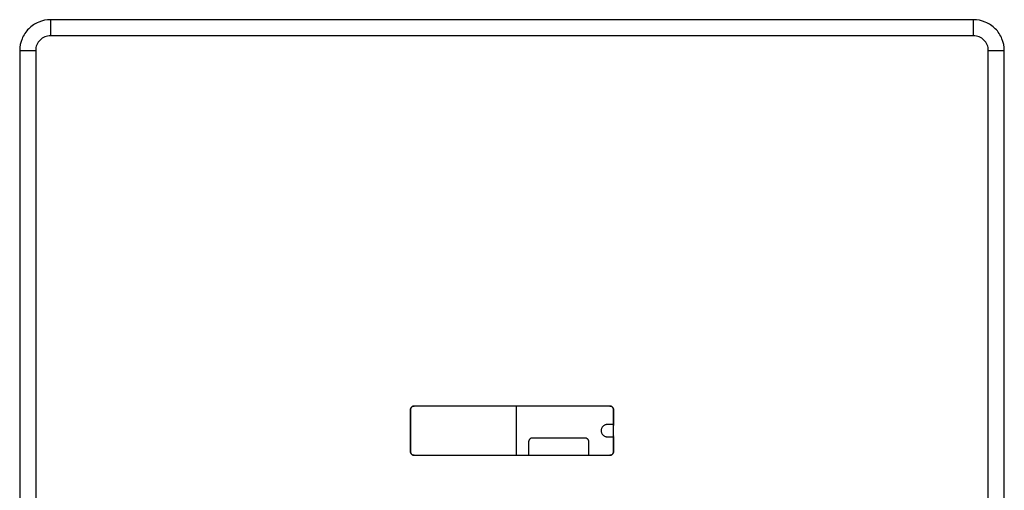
# Model space of a CAD drawing. Header units: millimetres. Extents: x -198 to 1402, y 625 to 2250.
# Tile 2 of 2: x -198 to 1402, y 1486 to 2250. Entities that reach past the tile are written whole.
import ezdxf

# ---------------------------------------------------------------- set-up
doc = ezdxf.new("R2010")
doc.units = ezdxf.units.MM

msp = doc.modelspace()

# ---------------------------------------------------------------- linework, layer by layer
at = {"color": 7, "linetype": 'Continuous', "lineweight": 25}
for p, q in [((1351.9, 2249.6), (-148.1, 2249.6)), ((1351.9, 2223.6), (-148.1, 2223.6)), ((-198.1, 2199.6), (-198.1, 1449.6)), ((-172.1, 2199.6), (-172.1, 1449.6)), ((1375.9, 1449.6), (1375.9, 2199.6)), ((1401.9, 1449.6), (1401.9, 2199.6)), ((436.9, 1548.6), (436.9, 1616.6)), ((436.9, 1616.6), (436.9, 1548.6)), ((760.9, 1622.6), (442.9, 1622.6)), ((608.9, 1622.6), (608.9, 1542.6)), ((609.4, 1543.1), (609.4, 1622.1)), ((766.9, 1616.6), (766.9, 1593.1)), ((766.9, 1548.6), (766.9, 1616.6)), ((766.4, 1592.6), (756.9, 1592.6)), ((720.9, 1570.6), (634.9, 1570.6)), ((756.9, 1572.6), (766.4, 1572.6)), ((766.9, 1574.4), (766.5, 1572.5)), ((766.9, 1572.1), (766.9, 1548.6)), ((628.9, 1564.6), (628.9, 1543.1)), ((726.9, 1543.1), (726.9, 1564.6)), ((442.9, 1542.6), (760.9, 1542.6))]:
    msp.add_line(p, q, dxfattribs=at)
for points, knots in [([(-148.1, 2249.6), (-154.7, 2249.6), (-161.2, 2248.3), (-173.3, 2243.3), (-184.4, 2235.9), (-191.8, 2224.8), (-196.8, 2212.7), (-198.1, 2206.2), (-198.1, 2199.6)], [0, 0, 0, 0, 0.25, 0.25, 0.5, 0.75, 0.75, 1, 1, 1, 1]), ([(-148.1, 2249.6), (-148.1, 2249.6), (-148.1, 2249.5), (-148.1, 2248.9), (-148.1, 2248.4), (-148.1, 2247.2), (-148.1, 2246.4), (-148.1, 2244.4), (-148.1, 2243.3), (-148.1, 2240.7), (-148.1, 2239.3), (-148.1, 2236.4), (-148.1, 2234.8), (-148.1, 2231.6), (-148.1, 2230), (-148.1, 2226.7), (-148.1, 2225.2), (-148.1, 2223.6)], [0, 0, 0, 0, 0.125, 0.125, 0.25, 0.25, 0.375, 0.375, 0.5, 0.5, 0.625, 0.625, 0.75, 0.75, 0.875, 0.875, 1, 1, 1, 1]), ([(1351.9, 2223.6), (1351.9, 2225.2), (1351.9, 2226.7), (1351.9, 2230), (1351.9, 2231.6), (1351.9, 2234.8), (1351.9, 2236.4), (1351.9, 2239.3), (1351.9, 2240.7), (1351.9, 2243.3), (1351.9, 2244.4), (1351.9, 2246.4), (1351.9, 2247.2), (1351.9, 2248.4), (1351.9, 2248.9), (1351.9, 2249.5), (1351.9, 2249.6), (1351.9, 2249.6)], [0, 0, 0, 0, 0.125, 0.125, 0.25, 0.25, 0.375, 0.375, 0.5, 0.5, 0.625, 0.625, 0.75, 0.75, 0.875, 0.875, 1, 1, 1, 1]), ([(1401.9, 2199.6), (1401.9, 2206.2), (1400.6, 2212.7), (1395.6, 2224.8), (1388.2, 2235.9), (1377.1, 2243.3), (1365, 2248.3), (1358.4, 2249.6), (1351.9, 2249.6)], [0, 0, 0, 0, 0.25, 0.25, 0.5, 0.75, 0.75, 1, 1, 1, 1]), ([(-148.1, 2223.6), (-151.3, 2223.6), (-154.4, 2223), (-160.2, 2220.6), (-165.5, 2217), (-169.1, 2211.7), (-171.5, 2205.9), (-172.1, 2202.8), (-172.1, 2199.6)], [0, 0, 0, 0, 0.25, 0.25, 0.5, 0.75, 0.75, 1, 1, 1, 1]), ([(1375.9, 2199.6), (1375.9, 2202.8), (1375.3, 2205.9), (1372.9, 2211.7), (1369.3, 2217), (1364, 2220.6), (1358.2, 2223), (1355, 2223.6), (1351.9, 2223.6)], [0, 0, 0, 0, 0.25, 0.25, 0.5, 0.75, 0.75, 1, 1, 1, 1]), ([(-198.1, 2199.6), (-198.1, 2199.6), (-198, 2199.6), (-197.4, 2199.6), (-196.9, 2199.6), (-195.7, 2199.6), (-194.8, 2199.6), (-192.9, 2199.6), (-191.8, 2199.6), (-189.2, 2199.6), (-187.8, 2199.6), (-184.9, 2199.6), (-183.3, 2199.6), (-180.1, 2199.6), (-178.5, 2199.6), (-175.2, 2199.6), (-173.6, 2199.6), (-172.1, 2199.6)], [0, 0, 0, 0, 0.125, 0.125, 0.25, 0.25, 0.375, 0.375, 0.5, 0.5, 0.625, 0.625, 0.75, 0.75, 0.875, 0.875, 1, 1, 1, 1]), ([(1375.9, 2199.6), (1377.4, 2199.6), (1379, 2199.6), (1382.2, 2199.6), (1383.9, 2199.6), (1387.1, 2199.6), (1388.6, 2199.6), (1391.6, 2199.6), (1393, 2199.6), (1395.5, 2199.6), (1396.7, 2199.6), (1398.6, 2199.6), (1399.4, 2199.6), (1400.7, 2199.6), (1401.2, 2199.6), (1401.7, 2199.6), (1401.9, 2199.6), (1401.9, 2199.6)], [0, 0, 0, 0, 0.125, 0.125, 0.25, 0.25, 0.375, 0.375, 0.5, 0.5, 0.625, 0.625, 0.75, 0.75, 0.875, 0.875, 1, 1, 1, 1]), ([(436.9, 1616.6), (436.9, 1617), (436.9, 1617.3), (437.1, 1618.1), (437.2, 1618.5), (437.5, 1619.2), (437.6, 1619.6), (438.1, 1620.2), (438.3, 1620.6), (438.9, 1621.2), (439.3, 1621.4), (439.9, 1621.9), (440.3, 1622.1), (441, 1622.3), (441.4, 1622.5), (442.2, 1622.6), (442.5, 1622.6), (442.9, 1622.6)], [0, 0, 0, 0, 0.125, 0.125, 0.25, 0.25, 0.375, 0.375, 0.5, 0.5, 0.625, 0.625, 0.75, 0.75, 0.875, 0.875, 1, 1, 1, 1]), ([(442.9, 1622.6), (442.5, 1622.6), (442.2, 1622.6), (441.4, 1622.5), (441, 1622.3), (440.3, 1622.1), (439.9, 1621.9), (439.3, 1621.4), (438.9, 1621.2), (438.3, 1620.6), (438.1, 1620.2), (437.6, 1619.6), (437.5, 1619.2), (437.2, 1618.5), (437.1, 1618.1), (436.9, 1617.3), (436.9, 1617), (436.9, 1616.6)], [0, 0, 0, 0, 0.125, 0.125, 0.25, 0.25, 0.375, 0.375, 0.5, 0.5, 0.625, 0.625, 0.75, 0.75, 0.875, 0.875, 1, 1, 1, 1]), ([(609.4, 1622.1), (609.4, 1622.2), (609.4, 1622.2), (609.4, 1622.4), (609.5, 1622.4), (609.6, 1622.5), (609.6, 1622.6), (609.8, 1622.6), (609.8, 1622.6), (609.9, 1622.6)], [0, 0, 0, 0, 0.25, 0.25, 0.5, 0.5, 0.75, 0.75, 1, 1, 1, 1]), ([(760.9, 1622.6), (761.2, 1622.6), (761.6, 1622.6), (762.3, 1622.5), (762.7, 1622.3), (763.5, 1622.1), (763.8, 1621.9), (764.5, 1621.4), (764.8, 1621.2), (765.4, 1620.6), (765.7, 1620.2), (766.1, 1619.6), (766.3, 1619.2), (766.6, 1618.5), (766.7, 1618.1), (766.9, 1617.3), (766.9, 1617), (766.9, 1616.6)], [0, 0, 0, 0, 0.125, 0.125, 0.25, 0.25, 0.375, 0.375, 0.5, 0.5, 0.625, 0.625, 0.75, 0.75, 0.875, 0.875, 1, 1, 1, 1]), ([(766.9, 1616.6), (766.9, 1617), (766.9, 1617.3), (766.7, 1618.1), (766.6, 1618.5), (766.3, 1619.2), (766.1, 1619.6), (765.7, 1620.2), (765.4, 1620.6), (764.8, 1621.2), (764.5, 1621.4), (763.8, 1621.9), (763.5, 1622.1), (762.7, 1622.3), (762.3, 1622.5), (761.6, 1622.6), (761.2, 1622.6), (760.9, 1622.6)], [0, 0, 0, 0, 0.125, 0.125, 0.25, 0.25, 0.375, 0.375, 0.5, 0.5, 0.625, 0.625, 0.75, 0.75, 0.875, 0.875, 1, 1, 1, 1]), ([(756.9, 1592.6), (756.3, 1592.6), (755.7, 1592.6), (754.4, 1592.3), (753.8, 1592.2), (752.6, 1591.7), (752, 1591.4), (750.8, 1590.6), (750.3, 1590.2), (749.3, 1589.2), (748.9, 1588.7), (748.1, 1587.5), (747.8, 1586.9), (747.3, 1585.7), (747.2, 1585.1), (746.9, 1583.8), (746.9, 1583.2), (746.9, 1582), (746.9, 1581.4), (747.2, 1580.2), (747.3, 1579.6), (747.8, 1578.3), (748.1, 1577.7), (748.9, 1576.6), (749.3, 1576), (750.3, 1575.1), (750.8, 1574.6), (752, 1573.9), (752.6, 1573.6), (753.8, 1573.1), (754.4, 1572.9), (755.7, 1572.7), (756.3, 1572.6), (756.9, 1572.6)], [0, 0, 0, 0, 0.0625, 0.0625, 0.125, 0.125, 0.1875, 0.1875, 0.25, 0.25, 0.3125, 0.3125, 0.375, 0.375, 0.4375, 0.4375, 0.5, 0.5, 0.5625, 0.5625, 0.625, 0.625, 0.6875, 0.6875, 0.75, 0.75, 0.8125, 0.8125, 0.875, 0.875, 0.9375, 0.9375, 1, 1, 1, 1]), ([(766.9, 1593.1), (766.9, 1593.1), (766.9, 1593), (766.8, 1592.9), (766.8, 1592.8), (766.7, 1592.7), (766.6, 1592.7), (766.5, 1592.6), (766.4, 1592.6), (766.4, 1592.6)], [0, 0, 0, 0, 0.25, 0.25, 0.5, 0.5, 0.75, 0.75, 1, 1, 1, 1]), ([(766.6, 1592.7), (766.6, 1592.7), (766.9, 1592.1), (766.9, 1591.5), (766.9, 1590.9)], [0, 0, 0, 0, 0.011151, 1, 1, 1, 1]), ([(634.9, 1570.6), (634.5, 1570.6), (634.2, 1570.6), (633.4, 1570.5), (633, 1570.3), (632.3, 1570.1), (631.9, 1569.9), (631.3, 1569.4), (630.9, 1569.2), (630.3, 1568.6), (630.1, 1568.2), (629.6, 1567.6), (629.5, 1567.2), (629.2, 1566.5), (629.1, 1566.1), (628.9, 1565.3), (628.9, 1565), (628.9, 1564.6)], [0, 0, 0, 0, 0.125, 0.125, 0.25, 0.25, 0.375, 0.375, 0.5, 0.5, 0.625, 0.625, 0.75, 0.75, 0.875, 0.875, 1, 1, 1, 1]), ([(726.9, 1564.6), (726.9, 1565), (726.9, 1565.3), (726.7, 1566.1), (726.6, 1566.5), (726.3, 1567.2), (726.1, 1567.6), (725.7, 1568.2), (725.4, 1568.6), (724.8, 1569.2), (724.5, 1569.4), (723.8, 1569.9), (723.5, 1570.1), (722.7, 1570.3), (722.3, 1570.5), (721.6, 1570.6), (721.2, 1570.6), (720.9, 1570.6)], [0, 0, 0, 0, 0.125, 0.125, 0.25, 0.25, 0.375, 0.375, 0.5, 0.5, 0.625, 0.625, 0.75, 0.75, 0.875, 0.875, 1, 1, 1, 1]), ([(766.4, 1572.6), (766.4, 1572.6), (766.5, 1572.6), (766.6, 1572.6), (766.7, 1572.5), (766.8, 1572.4), (766.8, 1572.4), (766.9, 1572.2), (766.9, 1572.2), (766.9, 1572.1)], [0, 0, 0, 0, 0.25, 0.25, 0.5, 0.5, 0.75, 0.75, 1, 1, 1, 1]), ([(442.9, 1542.6), (442.5, 1542.6), (442.2, 1542.7), (441.4, 1542.8), (441, 1542.9), (440.3, 1543.2), (439.9, 1543.4), (439.3, 1543.8), (438.9, 1544.1), (438.3, 1544.7), (438.1, 1545), (437.6, 1545.7), (437.5, 1546), (437.2, 1546.8), (437.1, 1547.2), (436.9, 1547.9), (436.9, 1548.3), (436.9, 1548.6)], [0, 0, 0, 0, 0.125, 0.125, 0.25, 0.25, 0.375, 0.375, 0.5, 0.5, 0.625, 0.625, 0.75, 0.75, 0.875, 0.875, 1, 1, 1, 1]), ([(436.9, 1548.6), (436.9, 1548.3), (436.9, 1547.9), (437.1, 1547.2), (437.2, 1546.8), (437.5, 1546), (437.6, 1545.7), (438.1, 1545), (438.3, 1544.7), (438.9, 1544.1), (439.3, 1543.8), (439.9, 1543.4), (440.3, 1543.2), (441, 1542.9), (441.4, 1542.8), (442.2, 1542.7), (442.5, 1542.6), (442.9, 1542.6)], [0, 0, 0, 0, 0.125, 0.125, 0.25, 0.25, 0.375, 0.375, 0.5, 0.5, 0.625, 0.625, 0.75, 0.75, 0.875, 0.875, 1, 1, 1, 1]), ([(609.9, 1542.6), (609.8, 1542.6), (609.8, 1542.6), (609.6, 1542.7), (609.6, 1542.7), (609.5, 1542.8), (609.4, 1542.9), (609.4, 1543), (609.4, 1543.1), (609.4, 1543.1)], [0, 0, 0, 0, 0.25, 0.25, 0.5, 0.5, 0.75, 0.75, 1, 1, 1, 1]), ([(628.9, 1543.1), (628.9, 1543.1), (628.9, 1543), (628.8, 1542.9), (628.8, 1542.8), (628.7, 1542.7), (628.6, 1542.7), (628.5, 1542.6), (628.4, 1542.6), (628.4, 1542.6)], [0, 0, 0, 0, 0.25, 0.25, 0.5, 0.5, 0.75, 0.75, 1, 1, 1, 1]), ([(727.4, 1542.6), (727.3, 1542.6), (727.3, 1542.6), (727.1, 1542.7), (727.1, 1542.7), (727, 1542.8), (726.9, 1542.9), (726.9, 1543), (726.9, 1543.1), (726.9, 1543.1)], [0, 0, 0, 0, 0.25, 0.25, 0.5, 0.5, 0.75, 0.75, 1, 1, 1, 1]), ([(766.9, 1548.6), (766.9, 1548.3), (766.9, 1547.9), (766.7, 1547.2), (766.6, 1546.8), (766.3, 1546), (766.1, 1545.7), (765.7, 1545), (765.4, 1544.7), (764.8, 1544.1), (764.5, 1543.8), (763.8, 1543.4), (763.5, 1543.2), (762.7, 1542.9), (762.3, 1542.8), (761.6, 1542.7), (761.2, 1542.6), (760.9, 1542.6)], [0, 0, 0, 0, 0.125, 0.125, 0.25, 0.25, 0.375, 0.375, 0.5, 0.5, 0.625, 0.625, 0.75, 0.75, 0.875, 0.875, 1, 1, 1, 1]), ([(760.9, 1542.6), (761.2, 1542.6), (761.6, 1542.7), (762.3, 1542.8), (762.7, 1542.9), (763.5, 1543.2), (763.8, 1543.4), (764.5, 1543.8), (764.8, 1544.1), (765.4, 1544.7), (765.7, 1545), (766.1, 1545.7), (766.3, 1546), (766.6, 1546.8), (766.7, 1547.2), (766.9, 1547.9), (766.9, 1548.3), (766.9, 1548.6)], [0, 0, 0, 0, 0.125, 0.125, 0.25, 0.25, 0.375, 0.375, 0.5, 0.5, 0.625, 0.625, 0.75, 0.75, 0.875, 0.875, 1, 1, 1, 1])]:
    msp.add_open_spline(points, degree=3, knots=knots, dxfattribs=at)

doc.saveas('drawing.dxf')
